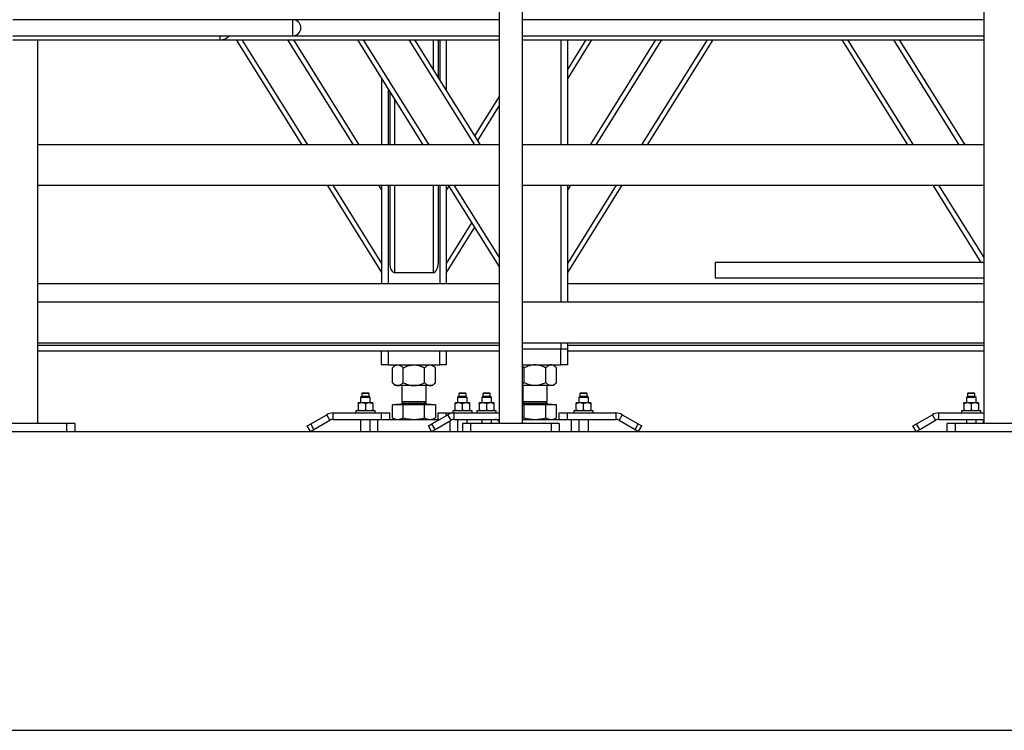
# Model space of a CAD drawing. Header units: millimetres. Extents: x 5 to 589, y 5 to 450.
# Tile 7 of 91: x 113 to 154, y 328 to 357. Entities that reach past the tile are written whole.
import ezdxf

# ---------------------------------------------------------------- set-up
doc = ezdxf.new("R2010")
doc.units = ezdxf.units.MM
doc.layers.add('TRAIT-FORT', color=4, linetype='Continuous', lineweight=25)

msp = doc.modelspace()

# ---------------------------------------------------------------- linework, layer by layer
at = {"layer": 'TRAIT-FORT', "color": 4, "linetype": 'Continuous', "lineweight": 25}
for p, q in [((132.6787, 369.02625), (132.6787, 340.80663)), ((133.64536, 340.80663), (133.64536, 369.02625)), ((152.6787, 369.02625), (152.6787, 340.80663)), ((124.16203, 357.4733), (112.61232, 357.4733)), ((132.6787, 357.4733), (124.16203, 357.4733)), ((124.16203, 356.80663), (124.16203, 357.4733)), ((152.6787, 357.4733), (133.64536, 357.4733)), ((112.61232, 356.80663), (124.16203, 356.80663)), ((121.16203, 356.63997), (121.16203, 356.80663)), ((124.16203, 356.80663), (132.6787, 356.80663)), ((133.64536, 356.80663), (152.6787, 356.80663)), ((112.61232, 356.63997), (121.16203, 356.63997)), ((113.64536, 340.80663), (113.64536, 356.63997)), ((121.16203, 356.63997), (132.6787, 356.63997)), ((121.82761, 356.63997), (124.53538, 352.30663)), ((122.06345, 356.63997), (124.77121, 352.30663)), ((123.95013, 356.63997), (126.6579, 352.30663)), ((124.18597, 356.63997), (126.89373, 352.30663)), ((126.82761, 356.63997), (129.53538, 352.30663)), ((127.06345, 356.63997), (129.77121, 352.30663)), ((128.95013, 356.63997), (131.6579, 352.30663)), ((129.18597, 356.63997), (131.89373, 352.30663)), ((129.96203, 356.63997), (129.96203, 355.39801)), ((130.16203, 356.63997), (130.16203, 355.07794)), ((130.2287, 356.63997), (130.2287, 354.97125)), ((130.49536, 356.63997), (130.49536, 354.54449)), ((133.64536, 356.63997), (152.6787, 356.63997)), ((135.2287, 356.63997), (135.2287, 352.30663)), ((135.49536, 356.63997), (135.49536, 352.30663)), ((136.49645, 356.63997), (135.49536, 355.03789)), ((136.26061, 356.63997), (135.49536, 355.41531)), ((139.13809, 356.63997), (136.43033, 352.30663)), ((139.37393, 356.63997), (136.66616, 352.30663)), ((141.26061, 356.63997), (138.55285, 352.30663)), ((141.49645, 356.63997), (138.78868, 352.30663)), ((146.82761, 356.63997), (149.53538, 352.30663)), ((147.06345, 356.63997), (149.77121, 352.30663)), ((148.95013, 356.63997), (151.6579, 352.30663)), ((149.18597, 356.63997), (151.89373, 352.30663)), ((127.8287, 355.03789), (127.8287, 352.30663)), ((128.09536, 354.61114), (128.09536, 352.30663)), ((128.16203, 354.50445), (128.16203, 352.30663)), ((128.36203, 354.18438), (128.36203, 352.30663)), ((132.6787, 354.30444), (131.66203, 352.67744)), ((132.6787, 353.92703), (131.77995, 352.48873)), ((132.6787, 352.30663), (113.64536, 352.30663)), ((152.6787, 352.30663), (133.64536, 352.30663)), ((113.64536, 350.63997), (132.6787, 350.63997)), ((125.57683, 350.63997), (127.8287, 347.03622)), ((125.81266, 350.63997), (127.8287, 347.41364)), ((127.69935, 350.63997), (127.8287, 350.43297)), ((127.8287, 350.63997), (127.8287, 346.5733)), ((128.09536, 350.63997), (128.09536, 346.5733)), ((128.16203, 350.63997), (128.16203, 347.41364)), ((128.36203, 350.63997), (128.36203, 347.03622)), ((129.96203, 350.63997), (129.96203, 347.03622)), ((130.16203, 350.63997), (130.16203, 347.41364)), ((130.2287, 350.63997), (130.2287, 346.5733)), ((130.49536, 350.63997), (130.49536, 346.5733)), ((130.60077, 350.60165), (130.49536, 350.43297)), ((130.57683, 350.63997), (132.6787, 347.27627)), ((130.81266, 350.63997), (132.6787, 347.65369)), ((133.64536, 350.63997), (152.6787, 350.63997)), ((135.2287, 350.63997), (135.2287, 345.80663)), ((135.49536, 350.63997), (135.49536, 345.80663)), ((137.74723, 350.63997), (135.49536, 347.03622)), ((135.62471, 350.63997), (135.49536, 350.43297)), ((137.5114, 350.63997), (135.49536, 347.41364)), ((150.57683, 350.63997), (152.56599, 347.45663)), ((150.81266, 350.63997), (152.6787, 347.65369)), ((131.54411, 349.09199), (130.49536, 347.41364)), ((131.66203, 348.90328), (130.49536, 347.03622)), ((152.6787, 347.45663), (141.60018, 347.45663)), ((141.60018, 347.45663), (141.60018, 346.8233)), ((128.36203, 347.03622), (129.96203, 347.03622)), ((141.60018, 346.8233), (152.6787, 346.8233)), ((132.6787, 346.5733), (113.64536, 346.5733)), ((152.6787, 346.5733), (135.49536, 346.5733)), ((132.6787, 345.80663), (113.64536, 345.80663)), ((152.6787, 345.80663), (133.64536, 345.80663)), ((113.64536, 344.13997), (132.6787, 344.13997)), ((113.64536, 344.03997), (132.6787, 344.03997)), ((113.64536, 343.80663), (132.6787, 343.80663)), ((127.8287, 343.2233), (127.8287, 343.80663)), ((128.09536, 343.80663), (128.09536, 343.2233)), ((130.2287, 343.2233), (130.2287, 343.80663)), ((130.49536, 343.80663), (130.49536, 343.2233)), ((133.64536, 344.13997), (152.6787, 344.13997)), ((133.64536, 343.88997), (135.2287, 343.88997)), ((135.2287, 344.13997), (135.2287, 343.88997)), ((135.2287, 343.2233), (135.2287, 343.88997)), ((135.2287, 343.88997), (135.49536, 343.88997)), ((135.49536, 344.13997), (135.49536, 343.88997)), ((135.49536, 344.03997), (152.6787, 344.03997)), ((135.49536, 343.88997), (135.49536, 343.2233)), ((135.49536, 343.80663), (152.6787, 343.80663)), ((128.09536, 343.2233), (127.8287, 343.2233)), ((128.09536, 343.2233), (130.2287, 343.2233)), ((128.39536, 343.2233), (128.27676, 343.1047)), ((128.27676, 342.48857), (128.27676, 343.1047)), ((128.71939, 342.48857), (128.71939, 343.1047)), ((129.60466, 342.48857), (129.60466, 343.1047)), ((130.0473, 343.1047), (129.9287, 343.2233)), ((130.0473, 342.48857), (130.0473, 343.1047)), ((130.49536, 343.2233), (130.2287, 343.2233)), ((133.64536, 343.2233), (135.2287, 343.2233)), ((133.71939, 343.1047), (133.64536, 343.16594)), ((133.71939, 342.48857), (133.71939, 343.1047)), ((134.60466, 342.48857), (134.60466, 343.1047)), ((135.0473, 343.1047), (134.9287, 343.2233)), ((135.0473, 342.48857), (135.0473, 343.1047)), ((135.49536, 343.2233), (135.2287, 343.2233)), ((128.27676, 342.48857), (128.39536, 342.36997)), ((128.49808, 342.36997), (128.39536, 342.36997)), ((129.16203, 342.36997), (128.49808, 342.36997)), ((128.66203, 342.36997), (128.66203, 341.7133)), ((129.82598, 342.36997), (129.16203, 342.36997)), ((129.66203, 341.7133), (129.66203, 342.36997)), ((129.9287, 342.36997), (129.82598, 342.36997)), ((129.9287, 342.36997), (130.0473, 342.48857)), ((133.71939, 342.48857), (133.64536, 342.42733)), ((134.16203, 342.36997), (133.64536, 342.36997)), ((133.66203, 342.36997), (133.66203, 341.7133)), ((134.82598, 342.36997), (134.16203, 342.36997)), ((134.66203, 341.7133), (134.66203, 342.36997)), ((134.9287, 342.36997), (134.82598, 342.36997)), ((134.9287, 342.36997), (135.0473, 342.48857)), ((127.01203, 341.9233), (126.96203, 341.8733)), ((126.96203, 341.8733), (126.96203, 341.65663)), ((127.36203, 341.8733), (126.96203, 341.8733)), ((127.0287, 342.05663), (127.01203, 342.03997)), ((127.01203, 342.03997), (127.01203, 341.9233)), ((127.31203, 342.03997), (127.01203, 342.03997)), ((127.31203, 341.9233), (127.01203, 341.9233)), ((127.29536, 342.05663), (127.0287, 342.05663)), ((127.31203, 342.03997), (127.29536, 342.05663)), ((127.31203, 341.9233), (127.31203, 342.03997)), ((127.36203, 341.8733), (127.31203, 341.9233)), ((127.36203, 341.65663), (127.36203, 341.8733)), ((131.01203, 341.9233), (130.96203, 341.8733)), ((130.96203, 341.8733), (130.96203, 341.65663)), ((131.36203, 341.8733), (130.96203, 341.8733)), ((131.0287, 342.05663), (131.01203, 342.03997)), ((131.01203, 342.03997), (131.01203, 341.9233)), ((131.31203, 342.03997), (131.01203, 342.03997)), ((131.31203, 341.9233), (131.01203, 341.9233)), ((131.29536, 342.05663), (131.0287, 342.05663)), ((131.31203, 342.03997), (131.29536, 342.05663)), ((131.31203, 341.9233), (131.31203, 342.03997)), ((131.36203, 341.8733), (131.31203, 341.9233)), ((131.36203, 341.65663), (131.36203, 341.8733)), ((132.01203, 341.9233), (131.96203, 341.8733)), ((131.96203, 341.8733), (131.96203, 341.65663)), ((132.36203, 341.8733), (131.96203, 341.8733)), ((132.0287, 342.05663), (132.01203, 342.03997)), ((132.01203, 342.03997), (132.01203, 341.9233)), ((132.31203, 342.03997), (132.01203, 342.03997)), ((132.31203, 341.9233), (132.01203, 341.9233)), ((132.29536, 342.05663), (132.0287, 342.05663)), ((132.31203, 342.03997), (132.29536, 342.05663)), ((132.31203, 341.9233), (132.31203, 342.03997)), ((132.36203, 341.8733), (132.31203, 341.9233)), ((132.36203, 341.65663), (132.36203, 341.8733)), ((136.01203, 341.9233), (135.96203, 341.8733)), ((135.96203, 341.8733), (135.96203, 341.65663)), ((136.36203, 341.8733), (135.96203, 341.8733)), ((136.0287, 342.05663), (136.01203, 342.03997)), ((136.01203, 342.03997), (136.01203, 341.9233)), ((136.31203, 342.03997), (136.01203, 342.03997)), ((136.31203, 341.9233), (136.01203, 341.9233)), ((136.29536, 342.05663), (136.0287, 342.05663)), ((136.31203, 342.03997), (136.29536, 342.05663)), ((136.31203, 341.9233), (136.31203, 342.03997)), ((136.36203, 341.8733), (136.31203, 341.9233)), ((136.36203, 341.65663), (136.36203, 341.8733)), ((152.01203, 341.9233), (151.96203, 341.8733)), ((151.96203, 341.8733), (151.96203, 341.65663)), ((152.36203, 341.8733), (151.96203, 341.8733)), ((152.0287, 342.05663), (152.01203, 342.03997)), ((152.01203, 342.03997), (152.01203, 341.9233)), ((152.31203, 342.03997), (152.01203, 342.03997)), ((152.31203, 341.9233), (152.01203, 341.9233)), ((152.29536, 342.05663), (152.0287, 342.05663)), ((152.31203, 342.03997), (152.29536, 342.05663)), ((152.31203, 341.9233), (152.31203, 342.03997)), ((152.36203, 341.8733), (152.31203, 341.9233)), ((152.36203, 341.65663), (152.36203, 341.8733)), ((127.01203, 341.65663), (126.86203, 341.65663)), ((126.86203, 341.6233), (126.86203, 341.35663)), ((127.31203, 341.65663), (127.01203, 341.65663)), ((127.16203, 341.6233), (127.16203, 341.35663)), ((127.46203, 341.65663), (127.31203, 341.65663)), ((127.46203, 341.6233), (127.46203, 341.35663)), ((128.27676, 341.04178), (128.27676, 341.56997)), ((128.71939, 341.56997), (128.27676, 341.56997)), ((128.45036, 341.5933), (128.42703, 341.56997)), ((128.45036, 341.59663), (128.45036, 341.5933)), ((128.45036, 341.59663), (129.77835, 341.59663)), ((128.45036, 341.5933), (129.77835, 341.5933)), ((128.72518, 341.7133), (128.66203, 341.65016)), ((128.66203, 341.7133), (129.59504, 341.7133)), ((128.66203, 341.65016), (128.66203, 341.62997)), ((128.66203, 341.65016), (129.66203, 341.65016)), ((128.66203, 341.62997), (129.59504, 341.62997)), ((128.71939, 341.04178), (128.71939, 341.56997)), ((129.60466, 341.56997), (128.71939, 341.56997)), ((129.59504, 341.7133), (129.66203, 341.7133)), ((129.59504, 341.62997), (129.66203, 341.62997)), ((129.66203, 341.65016), (129.59888, 341.7133)), ((129.60466, 341.04178), (129.60466, 341.56997)), ((130.0473, 341.56997), (129.60466, 341.56997)), ((129.66203, 341.62997), (129.66203, 341.65016)), ((129.77835, 341.59663), (129.8737, 341.59663)), ((129.77835, 341.5933), (129.8737, 341.5933)), ((129.8737, 341.5933), (129.8737, 341.59663)), ((129.89703, 341.56997), (129.8737, 341.5933)), ((130.0473, 341.56997), (130.0473, 341.04178)), ((131.01203, 341.65663), (130.86203, 341.65663)), ((130.86203, 341.35663), (130.86203, 341.6233)), ((131.31203, 341.65663), (131.01203, 341.65663)), ((131.16203, 341.35663), (131.16203, 341.6233)), ((131.46203, 341.65663), (131.31203, 341.65663)), ((131.46203, 341.6233), (131.46203, 341.35663)), ((132.01203, 341.65663), (131.86203, 341.65663)), ((131.86203, 341.6233), (131.86203, 341.35663)), ((132.31203, 341.65663), (132.01203, 341.65663)), ((132.16203, 341.6233), (132.16203, 341.35663)), ((132.46203, 341.65663), (132.31203, 341.65663)), ((132.46203, 341.6233), (132.46203, 341.35663)), ((133.64536, 341.59663), (134.8737, 341.59663)), ((133.64536, 341.5933), (134.8737, 341.5933)), ((133.71939, 341.56997), (133.64536, 341.56997)), ((133.72518, 341.7133), (133.66203, 341.65016)), ((133.66203, 341.7133), (134.66203, 341.7133)), ((133.66203, 341.65016), (133.66203, 341.62997)), ((133.66203, 341.65016), (133.91203, 341.65016)), ((133.66203, 341.62997), (134.66203, 341.62997)), ((134.60466, 341.56997), (133.71939, 341.56997)), ((133.71939, 341.04178), (133.71939, 341.56997)), ((133.91203, 341.65016), (134.66203, 341.65016)), ((134.66203, 341.65016), (134.59888, 341.7133)), ((134.60466, 341.04178), (134.60466, 341.56997)), ((135.0473, 341.56997), (134.60466, 341.56997)), ((134.66203, 341.62997), (134.66203, 341.65016)), ((134.8737, 341.5933), (134.8737, 341.59663)), ((134.89703, 341.56997), (134.8737, 341.5933)), ((135.0473, 341.04178), (135.0473, 341.56997)), ((136.01203, 341.65663), (135.86203, 341.65663)), ((135.86203, 341.35663), (135.86203, 341.6233)), ((136.31203, 341.65663), (136.01203, 341.65663)), ((136.16203, 341.35663), (136.16203, 341.6233)), ((136.46203, 341.65663), (136.31203, 341.65663)), ((136.46203, 341.6233), (136.46203, 341.35663)), ((152.01203, 341.65663), (151.86203, 341.65663)), ((151.86203, 341.6233), (151.86203, 341.35663)), ((152.31203, 341.65663), (152.01203, 341.65663)), ((152.16203, 341.6233), (152.16203, 341.35663)), ((152.46203, 341.65663), (152.31203, 341.65663)), ((152.46203, 341.6233), (152.46203, 341.35663)), ((124.90222, 340.78757), (125.56203, 341.16851)), ((125.69536, 340.93757), (125.56203, 341.16851)), ((125.8287, 340.9733), (125.8287, 341.23997)), ((125.8287, 341.23997), (127.8287, 341.23997)), ((125.8287, 340.9733), (127.8287, 340.9733)), ((126.76203, 341.3233), (126.76203, 341.23997)), ((127.56203, 341.3233), (126.76203, 341.3233)), ((126.96203, 340.9733), (126.96203, 340.4733)), ((127.36203, 340.4733), (127.36203, 340.9733)), ((127.56203, 341.23997), (127.56203, 341.3233)), ((127.66203, 340.9733), (127.66203, 340.4733)), ((127.8287, 340.9733), (127.8287, 341.23997)), ((127.8287, 341.23997), (128.16203, 341.23997)), ((127.8287, 340.9733), (128.00224, 340.9733)), ((128.00224, 340.9733), (130.22391, 340.9733)), ((128.16203, 340.9733), (128.16203, 341.23997)), ((128.27676, 341.04178), (128.39536, 340.9733)), ((129.90222, 340.78757), (130.56203, 341.16851)), ((129.9287, 340.9733), (130.0473, 341.04178)), ((130.16203, 340.9733), (130.16203, 341.23997)), ((130.16203, 341.23997), (130.49536, 341.23997)), ((130.49536, 341.23997), (130.8287, 341.23997)), ((130.49536, 341.13002), (130.49536, 341.23997)), ((130.69536, 340.93757), (130.56203, 341.16851)), ((130.76203, 341.3233), (130.76203, 341.23997)), ((131.56203, 341.3233), (130.76203, 341.3233)), ((130.8287, 340.9733), (130.8287, 341.23997)), ((130.8287, 341.23997), (132.6787, 341.23997)), ((130.8287, 340.9733), (132.6787, 340.9733)), ((130.96203, 340.9733), (130.96203, 340.4733)), ((131.36203, 340.80663), (131.36203, 340.9733)), ((131.56203, 341.23997), (131.56203, 341.3233)), ((131.76203, 341.3233), (131.76203, 341.23997)), ((132.56203, 341.3233), (131.76203, 341.3233)), ((131.96203, 340.9733), (131.96203, 340.80663)), ((132.36203, 340.80663), (132.36203, 340.9733)), ((132.56203, 341.23997), (132.56203, 341.3233)), ((132.64932, 340.9733), (132.6287, 340.93757)), ((132.66203, 340.9733), (132.66203, 340.80663)), ((133.64536, 341.00806), (133.71939, 341.04178)), ((133.64536, 340.9733), (135.32182, 340.9733)), ((134.9287, 340.9733), (135.0473, 341.04178)), ((135.16203, 340.9733), (135.16203, 341.23997)), ((135.16203, 341.23997), (135.49536, 341.23997)), ((135.32182, 340.9733), (135.49536, 340.9733)), ((135.49536, 340.9733), (135.49536, 341.23997)), ((135.49536, 341.23997), (137.49536, 341.23997)), ((135.49536, 340.9733), (137.49536, 340.9733)), ((135.66203, 340.4733), (135.66203, 340.9733)), ((135.76203, 341.3233), (135.76203, 341.23997)), ((136.56203, 341.3233), (135.76203, 341.3233)), ((135.96203, 340.9733), (135.96203, 340.4733)), ((136.36203, 340.4733), (136.36203, 340.9733)), ((136.56203, 341.23997), (136.56203, 341.3233)), ((137.49536, 341.23997), (137.49536, 340.9733)), ((137.76203, 341.16851), (137.6287, 340.93757)), ((137.76203, 341.16851), (138.42184, 340.78757)), ((149.90222, 340.78757), (150.56203, 341.16851)), ((150.69536, 340.93757), (150.56203, 341.16851)), ((150.8287, 340.9733), (150.8287, 341.23997)), ((150.8287, 341.23997), (152.6787, 341.23997)), ((150.8287, 340.9733), (152.6787, 340.9733)), ((151.76203, 341.3233), (151.76203, 341.23997)), ((152.56203, 341.3233), (151.76203, 341.3233)), ((151.96203, 340.9733), (151.96203, 340.80663)), ((152.36203, 340.80663), (152.36203, 340.9733)), ((152.56203, 341.23997), (152.56203, 341.3233)), ((152.66203, 340.9733), (152.66203, 340.80663)), ((114.8287, 340.80663), (111.49536, 340.80663)), ((114.8287, 340.80663), (114.8287, 340.4733)), ((115.16203, 340.80663), (114.8287, 340.80663)), ((115.16203, 340.80663), (115.16203, 340.4733)), ((124.75788, 340.70424), (124.90222, 340.78757)), ((124.89122, 340.4733), (124.75788, 340.70424)), ((124.89122, 340.4733), (125.03556, 340.55663)), ((125.03556, 340.55663), (124.90222, 340.78757)), ((125.03556, 340.55663), (125.69536, 340.93757)), ((129.75788, 340.70424), (129.90222, 340.78757)), ((129.89122, 340.4733), (129.75788, 340.70424)), ((129.89122, 340.4733), (130.03556, 340.55663)), ((130.03556, 340.55663), (129.90222, 340.78757)), ((130.03556, 340.55663), (130.69536, 340.93757)), ((130.66203, 340.4733), (130.66203, 340.91833)), ((131.16203, 340.80663), (131.16203, 340.4733)), ((131.49536, 340.80663), (131.16203, 340.80663)), ((131.49536, 340.80663), (131.49536, 340.4733)), ((134.8287, 340.80663), (131.49536, 340.80663)), ((132.6287, 340.93757), (132.66203, 340.91833)), ((134.8287, 340.80663), (134.8287, 340.4733)), ((135.16203, 340.80663), (134.8287, 340.80663)), ((135.16203, 340.80663), (135.16203, 340.4733)), ((137.6287, 340.93757), (138.2885, 340.55663)), ((138.2885, 340.55663), (138.42184, 340.78757)), ((138.2885, 340.55663), (138.43284, 340.4733)), ((138.42184, 340.78757), (138.56617, 340.70424)), ((138.43284, 340.4733), (138.56617, 340.70424)), ((149.75788, 340.70424), (149.90222, 340.78757)), ((149.89122, 340.4733), (149.75788, 340.70424)), ((149.89122, 340.4733), (150.03556, 340.55663)), ((150.03556, 340.55663), (149.90222, 340.78757)), ((150.03556, 340.55663), (150.69536, 340.93757)), ((151.16203, 340.80663), (151.16203, 340.4733)), ((151.49536, 340.80663), (151.16203, 340.80663)), ((151.49536, 340.80663), (151.49536, 340.4733)), ((154.8287, 340.80663), (151.49536, 340.80663)), ((69.03188, 340.4733), (214.23162, 340.4733)), ((69.03188, 328.13997), (214.23162, 328.13997))]:
    msp.add_line(p, q, dxfattribs=at)
for centre, radius, start, end in [((124.16203, 357.13997), 0.33333, 270, 90), ((121.16203, 357.13997), 0.5, 270, 318.189685), ((128.6287, 341.62997), 0.03333, 270, 0), ((129.69536, 341.62997), 0.03333, 180, 270), ((133.6287, 341.62997), 0.03333, 300, 0), ((134.69536, 341.62997), 0.03333, 180, 270), ((125.8287, 340.70663), 0.53333, 90, 120), ((125.8287, 340.70663), 0.26667, 90, 120), ((130.8287, 340.70663), 0.53333, 90, 120), ((130.8287, 340.70663), 0.26667, 90, 120), ((132.49536, 340.70663), 0.26667, 60, 90), ((137.49536, 340.70663), 0.53333, 60, 90), ((137.49536, 340.70663), 0.26667, 60, 90), ((150.8287, 340.70663), 0.53333, 90, 120), ((150.8287, 340.70663), 0.26667, 90, 120)]:
    msp.add_arc(centre, radius, start, end, dxfattribs=at)
for centre, start_param, end_param in [((128.36203, 347.41364), 4.71238898, 6.28318531), ((129.96203, 347.41364), 0, 1.57079633)]:
    msp.add_ellipse(centre, major_axis=(0, -0.37742), ratio=0.52991926, start_param=start_param, end_param=end_param, dxfattribs=at)
for points, knots in [([(128.27676, 343.1047), (128.30708, 343.13258), (128.35299, 343.17482), (128.41875, 343.20896), (128.46217, 343.22174), (128.4888, 343.2229), (128.49808, 343.2233)], [0, 0, 0, 0, 0.43204542, 0.65434926, 0.87965336, 1, 1, 1, 1]), ([(128.49808, 343.2233), (128.51732, 343.22161), (128.55621, 343.21819), (128.61282, 343.19176), (128.66756, 343.15402), (128.70206, 343.12119), (128.71939, 343.1047)], [0, 0, 0, 0, 0.24957791, 0.50436411, 0.75104693, 1, 1, 1, 1]), ([(128.71939, 343.1047), (128.77127, 343.12863), (128.86658, 343.17261), (129.0159, 343.21487), (129.11289, 343.22046), (129.16203, 343.2233)], [0, 0, 0, 0, 0.3707742, 0.68118194, 1, 1, 1, 1]), ([(129.16203, 343.2233), (129.16979, 343.22323), (129.2318, 343.22263), (129.34973, 343.20567), (129.48924, 343.15966), (129.57234, 343.12009), (129.60466, 343.1047)], [0, 0, 0, 0, 0.05039955, 0.40261353, 0.76758847, 1, 1, 1, 1]), ([(129.60466, 343.1047), (129.63498, 343.13258), (129.6809, 343.17482), (129.74665, 343.20896), (129.79008, 343.22174), (129.81671, 343.2229), (129.82598, 343.2233)], [0, 0, 0, 0, 0.43204542, 0.65434926, 0.87965336, 1, 1, 1, 1]), ([(129.82598, 343.2233), (129.84523, 343.22161), (129.88412, 343.21819), (129.94073, 343.19176), (129.99546, 343.15402), (130.02997, 343.12119), (130.0473, 343.1047)], [0, 0, 0, 0, 0.24957791, 0.50436411, 0.75104693, 1, 1, 1, 1]), ([(134.16203, 343.2233), (134.15427, 343.22323), (134.09226, 343.22263), (133.97433, 343.20567), (133.83481, 343.15966), (133.75172, 343.12009), (133.71939, 343.1047)], [0, 0, 0, 0, 0.050399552, 0.402613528, 0.76758847, 1, 1, 1, 1]), ([(134.60466, 343.1047), (134.55279, 343.12863), (134.45748, 343.17261), (134.30816, 343.21487), (134.21117, 343.22046), (134.16203, 343.2233)], [0, 0, 0, 0, 0.3707742, 0.68118194, 1, 1, 1, 1]), ([(134.82598, 343.2233), (134.80674, 343.22161), (134.76785, 343.21819), (134.71124, 343.19176), (134.6565, 343.15402), (134.622, 343.12119), (134.60466, 343.1047)], [0, 0, 0, 0, 0.24957791, 0.50436411, 0.75104693, 1, 1, 1, 1]), ([(135.0473, 343.1047), (135.01698, 343.13258), (134.97107, 343.17482), (134.90531, 343.20896), (134.86188, 343.22174), (134.83525, 343.2229), (134.82598, 343.2233)], [0, 0, 0, 0, 0.43204542, 0.65434926, 0.87965336, 1, 1, 1, 1]), ([(128.27676, 342.48857), (128.30708, 342.46069), (128.35299, 342.41845), (128.41875, 342.38431), (128.46217, 342.37153), (128.4888, 342.37037), (128.49808, 342.36997)], [0, 0, 0, 0, 0.43204542, 0.65434926, 0.87965336, 1, 1, 1, 1]), ([(128.49808, 342.36997), (128.51732, 342.37166), (128.55621, 342.37508), (128.61282, 342.40151), (128.66756, 342.43925), (128.70206, 342.47208), (128.71939, 342.48857)], [0, 0, 0, 0, 0.24957791, 0.50436411, 0.75104693, 1, 1, 1, 1]), ([(128.71939, 342.48857), (128.77127, 342.46464), (128.86658, 342.42066), (129.0159, 342.3784), (129.11289, 342.3728), (129.16203, 342.36997)], [0, 0, 0, 0, 0.3707742, 0.68118194, 1, 1, 1, 1]), ([(129.16203, 342.36997), (129.16979, 342.37004), (129.2318, 342.37064), (129.34973, 342.3876), (129.48924, 342.43361), (129.57234, 342.47318), (129.60466, 342.48857)], [0, 0, 0, 0, 0.05039955, 0.40261353, 0.76758847, 1, 1, 1, 1]), ([(129.60466, 342.48857), (129.63498, 342.46069), (129.6809, 342.41845), (129.74665, 342.38431), (129.79008, 342.37153), (129.81671, 342.37037), (129.82598, 342.36997)], [0, 0, 0, 0, 0.43204542, 0.65434926, 0.87965336, 1, 1, 1, 1]), ([(129.82598, 342.36997), (129.84523, 342.37166), (129.88412, 342.37508), (129.94073, 342.40151), (129.99546, 342.43925), (130.02997, 342.47208), (130.0473, 342.48857)], [0, 0, 0, 0, 0.24957791, 0.50436411, 0.75104693, 1, 1, 1, 1]), ([(134.16203, 342.36997), (134.15427, 342.37004), (134.09226, 342.37064), (133.97433, 342.3876), (133.83481, 342.43361), (133.75172, 342.47318), (133.71939, 342.48857)], [0, 0, 0, 0, 0.05039955, 0.40261353, 0.76758847, 1, 1, 1, 1]), ([(134.60466, 342.48857), (134.55279, 342.46464), (134.45748, 342.42066), (134.30816, 342.3784), (134.21117, 342.3728), (134.16203, 342.36997)], [0, 0, 0, 0, 0.3707742, 0.68118194, 1, 1, 1, 1]), ([(134.82598, 342.36997), (134.80674, 342.37166), (134.76785, 342.37508), (134.71124, 342.40151), (134.6565, 342.43925), (134.622, 342.47208), (134.60466, 342.48857)], [0, 0, 0, 0, 0.24957791, 0.50436411, 0.75104693, 1, 1, 1, 1]), ([(135.0473, 342.48857), (135.01698, 342.46069), (134.97107, 342.41845), (134.90531, 342.38431), (134.86188, 342.37153), (134.83525, 342.37037), (134.82598, 342.36997)], [0, 0, 0, 0, 0.43204542, 0.65434926, 0.87965336, 1, 1, 1, 1]), ([(127.01203, 341.65663), (126.99086, 341.65535), (126.94797, 341.65275), (126.89819, 341.63771), (126.86986, 341.62642), (126.86203, 341.6233)], [0, 0, 0, 0, 0.413688, 0.83802774, 1, 1, 1, 1]), ([(126.86203, 341.6233), (126.86203, 341.63253), (126.86203, 341.65124), (126.86203, 341.65482), (126.86203, 341.65663)], [0, 0, 0, 0, 0.493244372, 1, 1, 1, 1]), ([(127.01203, 341.3233), (126.99086, 341.32458), (126.94797, 341.32718), (126.89819, 341.34223), (126.86986, 341.35352), (126.86203, 341.35663)], [0, 0, 0, 0, 0.413688, 0.83802774, 1, 1, 1, 1]), ([(126.86203, 341.35663), (126.86203, 341.34741), (126.86203, 341.3287), (126.86203, 341.32512), (126.86203, 341.3233)], [0, 0, 0, 0, 0.49324437, 1, 1, 1, 1]), ([(127.16203, 341.6233), (127.138, 341.63253), (127.08927, 341.65124), (127.03801, 341.65482), (127.01203, 341.65663)], [0, 0, 0, 0, 0.49324437, 1, 1, 1, 1]), ([(127.16203, 341.35663), (127.138, 341.34741), (127.08927, 341.3287), (127.03801, 341.32512), (127.01203, 341.3233)], [0, 0, 0, 0, 0.49324437, 1, 1, 1, 1]), ([(127.31203, 341.65663), (127.29086, 341.65535), (127.24797, 341.65275), (127.19819, 341.63771), (127.16986, 341.62642), (127.16203, 341.6233)], [0, 0, 0, 0, 0.413688, 0.83802774, 1, 1, 1, 1]), ([(127.31203, 341.3233), (127.29086, 341.32458), (127.24797, 341.32718), (127.19819, 341.34223), (127.16986, 341.35352), (127.16203, 341.35663)], [0, 0, 0, 0, 0.413688, 0.83802774, 1, 1, 1, 1]), ([(127.46203, 341.6233), (127.438, 341.63253), (127.38927, 341.65124), (127.33801, 341.65482), (127.31203, 341.65663)], [0, 0, 0, 0, 0.49324437, 1, 1, 1, 1]), ([(127.46203, 341.35663), (127.438, 341.34741), (127.38927, 341.3287), (127.33801, 341.32512), (127.31203, 341.3233)], [0, 0, 0, 0, 0.49324437, 1, 1, 1, 1]), ([(127.46203, 341.65663), (127.46203, 341.65535), (127.46203, 341.65275), (127.46203, 341.63771), (127.46203, 341.62642), (127.46203, 341.6233)], [0, 0, 0, 0, 0.413688, 0.83802774, 1, 1, 1, 1]), ([(127.46203, 341.3233), (127.46203, 341.32458), (127.46203, 341.32718), (127.46203, 341.34223), (127.46203, 341.35352), (127.46203, 341.35663)], [0, 0, 0, 0, 0.413688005, 0.838027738, 1, 1, 1, 1]), ([(131.01203, 341.65663), (130.99086, 341.65535), (130.94797, 341.65275), (130.89819, 341.63771), (130.86986, 341.62642), (130.86203, 341.6233)], [0, 0, 0, 0, 0.413688, 0.83802774, 1, 1, 1, 1]), ([(130.86203, 341.6233), (130.86203, 341.63253), (130.86203, 341.65124), (130.86203, 341.65482), (130.86203, 341.65663)], [0, 0, 0, 0, 0.493244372, 1, 1, 1, 1]), ([(131.01203, 341.3233), (130.99086, 341.32458), (130.94797, 341.32718), (130.89819, 341.34223), (130.86986, 341.35352), (130.86203, 341.35663)], [0, 0, 0, 0, 0.413688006, 0.838027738, 1, 1, 1, 1]), ([(130.86203, 341.35663), (130.86203, 341.34741), (130.86203, 341.3287), (130.86203, 341.32512), (130.86203, 341.3233)], [0, 0, 0, 0, 0.49324437, 1, 1, 1, 1]), ([(131.16203, 341.6233), (131.138, 341.63253), (131.08927, 341.65124), (131.03801, 341.65482), (131.01203, 341.65663)], [0, 0, 0, 0, 0.49324437, 1, 1, 1, 1]), ([(131.16203, 341.35663), (131.138, 341.34741), (131.08927, 341.3287), (131.03801, 341.32512), (131.01203, 341.3233)], [0, 0, 0, 0, 0.49324437, 1, 1, 1, 1]), ([(131.31203, 341.65663), (131.29086, 341.65535), (131.24797, 341.65275), (131.19819, 341.63771), (131.16986, 341.62642), (131.16203, 341.6233)], [0, 0, 0, 0, 0.413688, 0.83802774, 1, 1, 1, 1]), ([(131.31203, 341.3233), (131.29086, 341.32458), (131.24797, 341.32718), (131.19819, 341.34223), (131.16986, 341.35352), (131.16203, 341.35663)], [0, 0, 0, 0, 0.41368801, 0.83802774, 1, 1, 1, 1]), ([(131.46203, 341.6233), (131.438, 341.63253), (131.38927, 341.65124), (131.33801, 341.65482), (131.31203, 341.65663)], [0, 0, 0, 0, 0.49324437, 1, 1, 1, 1]), ([(131.46203, 341.35663), (131.438, 341.34741), (131.38927, 341.3287), (131.33801, 341.32512), (131.31203, 341.3233)], [0, 0, 0, 0, 0.49324437, 1, 1, 1, 1]), ([(131.46203, 341.65663), (131.46203, 341.65535), (131.46203, 341.65275), (131.46203, 341.63771), (131.46203, 341.62642), (131.46203, 341.6233)], [0, 0, 0, 0, 0.413688, 0.83802774, 1, 1, 1, 1]), ([(131.46203, 341.3233), (131.46203, 341.32458), (131.46203, 341.32718), (131.46203, 341.34223), (131.46203, 341.35352), (131.46203, 341.35663)], [0, 0, 0, 0, 0.413688, 0.83802774, 1, 1, 1, 1]), ([(132.01203, 341.65663), (131.99086, 341.65535), (131.94797, 341.65275), (131.89819, 341.63771), (131.86986, 341.62642), (131.86203, 341.6233)], [0, 0, 0, 0, 0.413688, 0.83802774, 1, 1, 1, 1]), ([(131.86203, 341.6233), (131.86203, 341.63253), (131.86203, 341.65124), (131.86203, 341.65482), (131.86203, 341.65663)], [0, 0, 0, 0, 0.493244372, 1, 1, 1, 1]), ([(132.01203, 341.3233), (131.99086, 341.32458), (131.94797, 341.32718), (131.89819, 341.34223), (131.86986, 341.35352), (131.86203, 341.35663)], [0, 0, 0, 0, 0.413688, 0.83802774, 1, 1, 1, 1]), ([(131.86203, 341.35663), (131.86203, 341.34741), (131.86203, 341.3287), (131.86203, 341.32512), (131.86203, 341.3233)], [0, 0, 0, 0, 0.49324437, 1, 1, 1, 1]), ([(132.16203, 341.6233), (132.138, 341.63253), (132.08927, 341.65124), (132.03801, 341.65482), (132.01203, 341.65663)], [0, 0, 0, 0, 0.49324437, 1, 1, 1, 1]), ([(132.16203, 341.35663), (132.138, 341.34741), (132.08927, 341.3287), (132.03801, 341.32512), (132.01203, 341.3233)], [0, 0, 0, 0, 0.49324437, 1, 1, 1, 1]), ([(132.31203, 341.65663), (132.29086, 341.65535), (132.24797, 341.65275), (132.19819, 341.63771), (132.16986, 341.62642), (132.16203, 341.6233)], [0, 0, 0, 0, 0.413688, 0.83802774, 1, 1, 1, 1]), ([(132.31203, 341.3233), (132.29086, 341.32458), (132.24797, 341.32718), (132.19819, 341.34223), (132.16986, 341.35352), (132.16203, 341.35663)], [0, 0, 0, 0, 0.413688, 0.83802774, 1, 1, 1, 1]), ([(132.46203, 341.6233), (132.438, 341.63253), (132.38927, 341.65124), (132.33801, 341.65482), (132.31203, 341.65663)], [0, 0, 0, 0, 0.493244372, 1, 1, 1, 1]), ([(132.46203, 341.35663), (132.438, 341.34741), (132.38927, 341.3287), (132.33801, 341.32512), (132.31203, 341.3233)], [0, 0, 0, 0, 0.49324437, 1, 1, 1, 1]), ([(132.46203, 341.65663), (132.46203, 341.65535), (132.46203, 341.65275), (132.46203, 341.63771), (132.46203, 341.62642), (132.46203, 341.6233)], [0, 0, 0, 0, 0.413688, 0.83802774, 1, 1, 1, 1]), ([(132.46203, 341.3233), (132.46203, 341.32458), (132.46203, 341.32718), (132.46203, 341.34223), (132.46203, 341.35352), (132.46203, 341.35663)], [0, 0, 0, 0, 0.413688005, 0.838027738, 1, 1, 1, 1]), ([(136.01203, 341.65663), (135.99086, 341.65535), (135.94797, 341.65275), (135.89819, 341.63771), (135.86986, 341.62642), (135.86203, 341.6233)], [0, 0, 0, 0, 0.413688, 0.83802774, 1, 1, 1, 1]), ([(135.86203, 341.6233), (135.86203, 341.63253), (135.86203, 341.65124), (135.86203, 341.65482), (135.86203, 341.65663)], [0, 0, 0, 0, 0.493244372, 1, 1, 1, 1]), ([(136.01203, 341.3233), (135.99086, 341.32458), (135.94797, 341.32718), (135.89819, 341.34223), (135.86986, 341.35352), (135.86203, 341.35663)], [0, 0, 0, 0, 0.41368801, 0.83802774, 1, 1, 1, 1]), ([(135.86203, 341.35663), (135.86203, 341.34741), (135.86203, 341.3287), (135.86203, 341.32512), (135.86203, 341.3233)], [0, 0, 0, 0, 0.49324437, 1, 1, 1, 1]), ([(136.16203, 341.6233), (136.138, 341.63253), (136.08927, 341.65124), (136.03801, 341.65482), (136.01203, 341.65663)], [0, 0, 0, 0, 0.49324437, 1, 1, 1, 1]), ([(136.16203, 341.35663), (136.138, 341.34741), (136.08927, 341.3287), (136.03801, 341.32512), (136.01203, 341.3233)], [0, 0, 0, 0, 0.49324437, 1, 1, 1, 1]), ([(136.31203, 341.65663), (136.29086, 341.65535), (136.24797, 341.65275), (136.19819, 341.63771), (136.16986, 341.62642), (136.16203, 341.6233)], [0, 0, 0, 0, 0.413688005, 0.838027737, 1, 1, 1, 1]), ([(136.31203, 341.3233), (136.29086, 341.32458), (136.24797, 341.32718), (136.19819, 341.34223), (136.16986, 341.35352), (136.16203, 341.35663)], [0, 0, 0, 0, 0.41368801, 0.83802774, 1, 1, 1, 1]), ([(136.46203, 341.6233), (136.438, 341.63253), (136.38927, 341.65124), (136.33801, 341.65482), (136.31203, 341.65663)], [0, 0, 0, 0, 0.493244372, 1, 1, 1, 1]), ([(136.46203, 341.35663), (136.438, 341.34741), (136.38927, 341.3287), (136.33801, 341.32512), (136.31203, 341.3233)], [0, 0, 0, 0, 0.49324437, 1, 1, 1, 1]), ([(136.46203, 341.65663), (136.46203, 341.65535), (136.46203, 341.65275), (136.46203, 341.63771), (136.46203, 341.62642), (136.46203, 341.6233)], [0, 0, 0, 0, 0.413688, 0.83802774, 1, 1, 1, 1]), ([(136.46203, 341.3233), (136.46203, 341.32458), (136.46203, 341.32718), (136.46203, 341.34223), (136.46203, 341.35352), (136.46203, 341.35663)], [0, 0, 0, 0, 0.413688, 0.83802774, 1, 1, 1, 1]), ([(152.01203, 341.65663), (151.99086, 341.65535), (151.94797, 341.65275), (151.89819, 341.63771), (151.86986, 341.62642), (151.86203, 341.6233)], [0, 0, 0, 0, 0.413688, 0.83802774, 1, 1, 1, 1]), ([(151.86203, 341.6233), (151.86203, 341.63253), (151.86203, 341.65124), (151.86203, 341.65482), (151.86203, 341.65663)], [0, 0, 0, 0, 0.493244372, 1, 1, 1, 1]), ([(152.01203, 341.3233), (151.99086, 341.32458), (151.94797, 341.32718), (151.89819, 341.34223), (151.86986, 341.35352), (151.86203, 341.35663)], [0, 0, 0, 0, 0.413688, 0.83802774, 1, 1, 1, 1]), ([(151.86203, 341.35663), (151.86203, 341.34741), (151.86203, 341.3287), (151.86203, 341.32512), (151.86203, 341.3233)], [0, 0, 0, 0, 0.49324437, 1, 1, 1, 1]), ([(152.16203, 341.6233), (152.138, 341.63253), (152.08927, 341.65124), (152.03801, 341.65482), (152.01203, 341.65663)], [0, 0, 0, 0, 0.49324437, 1, 1, 1, 1]), ([(152.16203, 341.35663), (152.138, 341.34741), (152.08927, 341.3287), (152.03801, 341.32512), (152.01203, 341.3233)], [0, 0, 0, 0, 0.49324437, 1, 1, 1, 1]), ([(152.31203, 341.65663), (152.29086, 341.65535), (152.24797, 341.65275), (152.19819, 341.63771), (152.16986, 341.62642), (152.16203, 341.6233)], [0, 0, 0, 0, 0.413688, 0.83802774, 1, 1, 1, 1]), ([(152.31203, 341.3233), (152.29086, 341.32458), (152.24797, 341.32718), (152.19819, 341.34223), (152.16986, 341.35352), (152.16203, 341.35663)], [0, 0, 0, 0, 0.413688, 0.83802774, 1, 1, 1, 1]), ([(152.46203, 341.6233), (152.438, 341.63253), (152.38927, 341.65124), (152.33801, 341.65482), (152.31203, 341.65663)], [0, 0, 0, 0, 0.49324437, 1, 1, 1, 1]), ([(152.46203, 341.35663), (152.438, 341.34741), (152.38927, 341.3287), (152.33801, 341.32512), (152.31203, 341.3233)], [0, 0, 0, 0, 0.49324437, 1, 1, 1, 1]), ([(152.46203, 341.65663), (152.46203, 341.65535), (152.46203, 341.65275), (152.46203, 341.63771), (152.46203, 341.62642), (152.46203, 341.6233)], [0, 0, 0, 0, 0.413688, 0.83802774, 1, 1, 1, 1]), ([(152.46203, 341.3233), (152.46203, 341.32458), (152.46203, 341.32718), (152.46203, 341.34223), (152.46203, 341.35352), (152.46203, 341.35663)], [0, 0, 0, 0, 0.413688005, 0.838027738, 1, 1, 1, 1]), ([(128.27676, 341.04178), (128.3127, 341.02264), (128.38525, 340.98401), (128.46024, 340.97689), (128.49808, 340.9733)], [0, 0, 0, 0, 0.49545796, 1, 1, 1, 1]), ([(128.49808, 340.9733), (128.53516, 340.97675), (128.61015, 340.98373), (128.68272, 341.02229), (128.71939, 341.04178)], [0, 0, 0, 0, 0.49451073, 1, 1, 1, 1]), ([(128.71939, 341.04178), (128.79128, 341.02264), (128.93637, 340.98401), (129.08636, 340.97689), (129.16203, 340.9733)], [0, 0, 0, 0, 0.495457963, 1, 1, 1, 1]), ([(129.16203, 340.9733), (129.2362, 340.97675), (129.38618, 340.98373), (129.53131, 341.02229), (129.60466, 341.04178)], [0, 0, 0, 0, 0.49451073, 1, 1, 1, 1]), ([(129.60466, 341.04178), (129.64061, 341.02264), (129.71315, 340.98401), (129.78815, 340.97689), (129.82598, 340.9733)], [0, 0, 0, 0, 0.49545796, 1, 1, 1, 1]), ([(129.82598, 340.9733), (129.86307, 340.97675), (129.93806, 340.98373), (130.01062, 341.02229), (130.0473, 341.04178)], [0, 0, 0, 0, 0.49451073, 1, 1, 1, 1]), ([(133.71939, 341.04178), (133.79128, 341.02264), (133.93637, 340.98401), (134.08636, 340.97689), (134.16203, 340.9733)], [0, 0, 0, 0, 0.49545796, 1, 1, 1, 1]), ([(134.16203, 340.9733), (134.2362, 340.97675), (134.38618, 340.98373), (134.53131, 341.02229), (134.60466, 341.04178)], [0, 0, 0, 0, 0.49451073, 1, 1, 1, 1]), ([(134.60466, 341.04178), (134.64061, 341.02264), (134.71315, 340.98401), (134.78815, 340.97689), (134.82598, 340.9733)], [0, 0, 0, 0, 0.49545796, 1, 1, 1, 1]), ([(134.82598, 340.9733), (134.86307, 340.97675), (134.93806, 340.98373), (135.01062, 341.02229), (135.0473, 341.04178)], [0, 0, 0, 0, 0.494510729, 1, 1, 1, 1])]:
    msp.add_open_spline(points, degree=3, knots=knots, dxfattribs=at)

doc.saveas('drawing.dxf')
